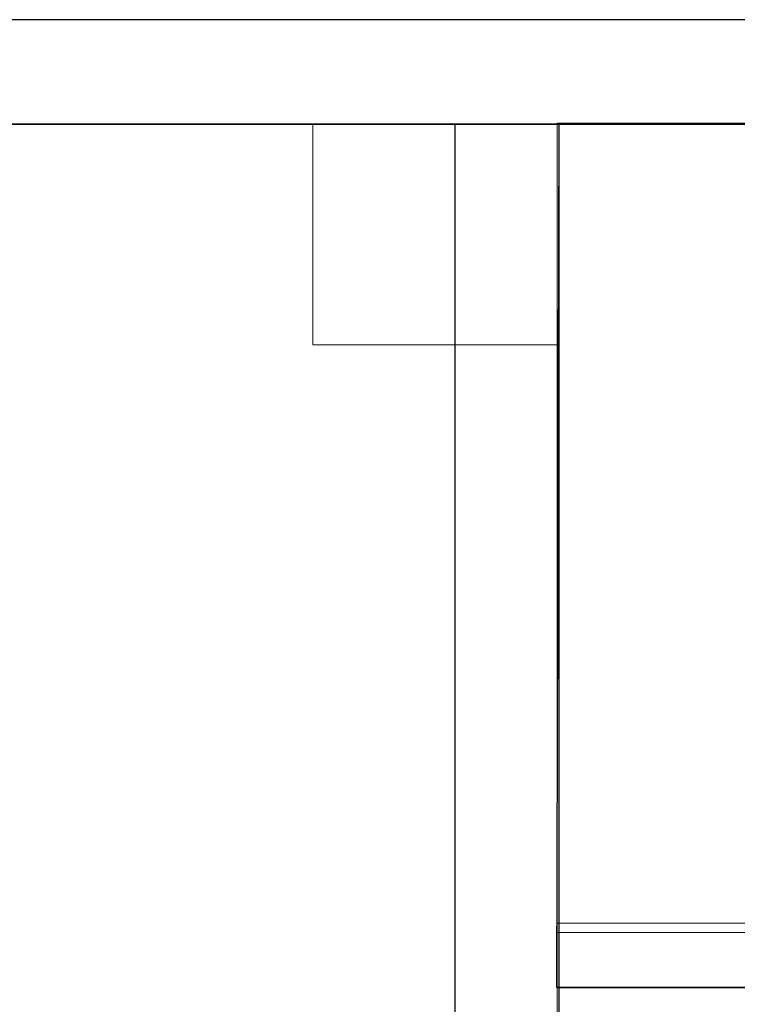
# Model space of a CAD drawing. Header units: metres. Extents: x 391.1 to 430.4, y 12.7 to 28.4.
# Tile 150 of 166: x 410.1 to 411.1, y 26.8 to 28.2. Entities that reach past the tile are written whole.
import ezdxf

# ---------------------------------------------------------------- set-up
doc = ezdxf.new("R2010")
doc.units = ezdxf.units.M
doc.layers.add('01_SUELOS', color=7, linetype='Continuous', lineweight=25, true_color=0x007f00)
for name, color, linetype, lineweight in [('A-COLS-____-MCUT', 7, 'Continuous', 18), ('A-COLS-____-OTLN', 7, 'Continuous', 18), ('A-WALL-____-MCUT', 7, 'Continuous', 25), ('A-WALL-____-OTLN', 7, 'Continuous', 25), ('S-STRS-____-OTLN', 7, 'Continuous', 18)]:
    doc.layers.add(name, color=color, linetype=linetype, lineweight=lineweight)

# ---------------------------------------------------------------- blocks, each defined once
blk = doc.blocks.new('Family - Peldaño final-153578-02_ELEC_P0')
at = {"layer": 'S-STRS-____-OTLN', "color": 253, "true_color": 0xaaaaaa}
for p, q in [((1.1998, 2.0879), (0, 2.0879)), ((0, 2.0879), (1.1998, 2.0879)), ((0, 2.0879), (0, 0.9379)), ((0, 0.9379), (0, 2.0879)), ((1.1998, 2.0879), (0, 2.0879)), ((0, 2.0879), (1.1998, 2.0879)), ((0, 2.0879), (0, 0.9379)), ((0, 0.9379), (0, 2.0879)), ((0, 0.9379), (1.1998, 0.9379)), ((1.1998, 0.9379), (0, 0.9379)), ((0, 0.9379), (1.1998, 0.9379)), ((1.1998, 0.9379), (0, 0.9379)), ((1.1998, 0.9379), (0, 0.9379)), ((0, 0.9379), (1.1998, 0.9379)), ((0, 0.9379), (0, 0.6379)), ((0, 0.6379), (0, 0.9379)), ((0, 0.9379), (0, 0.9245)), ((0, 0.6379), (0, 0.9379)), ((0, 0.9379), (1.1998, 0.9379)), ((1.1998, 0.9379), (0, 0.9379)), ((0, 0.9245), (0, 0.1075)), ((1.1998, 0.9245), (0, 0.9245))]:
    blk.add_line(p, q, dxfattribs=at)
blk = doc.blocks.new('Family - Pilar PB-155555-02_ELEC_P0')
at = {"layer": 'A-COLS-____-MCUT', "color": 253, "true_color": 0xaaaaaa}
for p, q in [((0.3541, 0.3175), (0, 0.3175)), ((0, 0.3175), (0, 0)), ((0.3541, 0), (0.3541, 0.3175)), ((0, 0), (0.3541, 0))]:
    blk.add_line(p, q, dxfattribs=at)
at = {"layer": 'A-COLS-____-OTLN', "color": 253, "true_color": 0xaaaaaa}
for p, q in [((0.3541, 0.3175), (0, 0.3175)), ((0, 0.3175), (0, 0)), ((0.3541, 0), (0.3541, 0.3175)), ((0, 0), (0.3541, 0))]:
    blk.add_line(p, q, dxfattribs=at)
blk = doc.blocks.new('Family - Envans PB-155654-02_ELEC_P0')
at = {"layer": 'A-WALL-____-MCUT', "color": 253, "true_color": 0xaaaaaa}
for p, q in [((12.4075, 0.15), (0, 0.15)), ((0, 0), (14.0103, 0))]:
    blk.add_line(p, q, dxfattribs=at)
at = {"layer": 'A-WALL-____-OTLN', "color": 253, "true_color": 0xaaaaaa}
for p, q in [((12.4075, 0.15), (0, 0.15)), ((0, 0), (14.0103, 0))]:
    blk.add_line(p, q, dxfattribs=at)
at = {"layer": 'A-WALL-____-OTLN', "color": 253, "lineweight": 18, "true_color": 0xaaaaaa}
blk.add_line((0, 0), (14.0103, 0), dxfattribs=at)
blk = doc.blocks.new('Family - Envans PB-155862-02_ELEC_P0')
at = {"layer": 'A-WALL-____-MCUT', "color": 253, "true_color": 0xaaaaaa}
for p, q in [((2.1275, 0.15), (0, 0.15)), ((2.1275, 0), (2.1275, 0.15)), ((0, 0), (2.1275, 0))]:
    blk.add_line(p, q, dxfattribs=at)
at = {"layer": 'A-WALL-____-OTLN', "color": 253, "true_color": 0xaaaaaa}
for p, q in [((2.1275, 0.15), (0, 0.15)), ((2.1275, 0), (2.1275, 0.15)), ((0, 0), (2.1275, 0))]:
    blk.add_line(p, q, dxfattribs=at)
at = {"layer": 'A-WALL-____-OTLN', "color": 253, "lineweight": 18, "true_color": 0xaaaaaa}
blk.add_line((0, 0), (2.1275, 0), dxfattribs=at)
blk = doc.blocks.new('Family - LONDR55-XX_ZZ-ARQ-CAA-M3D-Londres55-155971-02_ELEC_P0')
at = {"layer": '01_SUELOS', "color": 9, "true_color": 0xaad4aa}
for p, q in [((13.5014, 14.8776), (9.9473, 14.8776)), ((13.5014, 14.8776), (9.9473, 14.8776)), ((9.9473, 14.8776), (13.5014, 14.8776)), ((9.9473, 14.8776), (13.5014, 14.8776)), ((13.4979, 13.6368), (13.5014, 14.8776)), ((13.4979, 13.6368), (13.5014, 14.8776)), ((13.4979, 13.6368), (13.5014, 14.8776)), ((13.4979, 13.6368), (13.5014, 14.8776)), ((14.6914, 13.6368), (13.4979, 13.6368)), ((14.6914, 13.6368), (13.4979, 13.6368)), ((13.4979, 13.6368), (14.6914, 13.6368)), ((13.4979, 13.6368), (14.6914, 13.6368))]:
    blk.add_line(p, q, dxfattribs=at)
blk = doc.blocks.new('LONDR55-XX_ZZ-ARQ-CAA-M3D-Londres55_ifc-1-02_ELEC_P0')
at = {"layer": '01_SUELOS', "color": 253, "lineweight": 18, "true_color": 0xaaaaaa}
blk.add_blockref('Family - LONDR55-XX_ZZ-ARQ-CAA-M3D-Londres55-155971-02_ELEC_P0', (397.3291, 13.2006), dxfattribs=at)
at = {"layer": 'A-COLS-____-OTLN', "color": 253, "lineweight": 18, "true_color": 0xaaaaaa}
blk.add_blockref('Family - Pilar PB-155555-02_ELEC_P0', (410.4764, 27.7608), dxfattribs=at)
at = {"layer": 'A-WALL-____-OTLN', "color": 253, "lineweight": 18, "true_color": 0xaaaaaa}
for name, p, rotation in [('Family - Envans PB-155654-02_ELEC_P0', (421.2867, 28.2282), 180), ('Family - Envans PB-155862-02_ELEC_P0', (410.8306, 25.9508), 90)]:
    blk.add_blockref(name, p, dxfattribs=dict(at, rotation=rotation))
at = {"layer": 'S-STRS-____-OTLN', "color": 253, "lineweight": 18, "true_color": 0xaaaaaa}
blk.add_blockref('Family - Peldaño final-153578-02_ELEC_P0', (410.8278, 25.9918), dxfattribs=at)

msp = doc.modelspace()

# ---------------------------------------------------------------- block references
at = {"lineweight": 5}
msp.add_blockref('LONDR55-XX_ZZ-ARQ-CAA-M3D-Londres55_ifc-1-02_ELEC_P0', (0, 0), dxfattribs=at)

doc.saveas('drawing.dxf')
